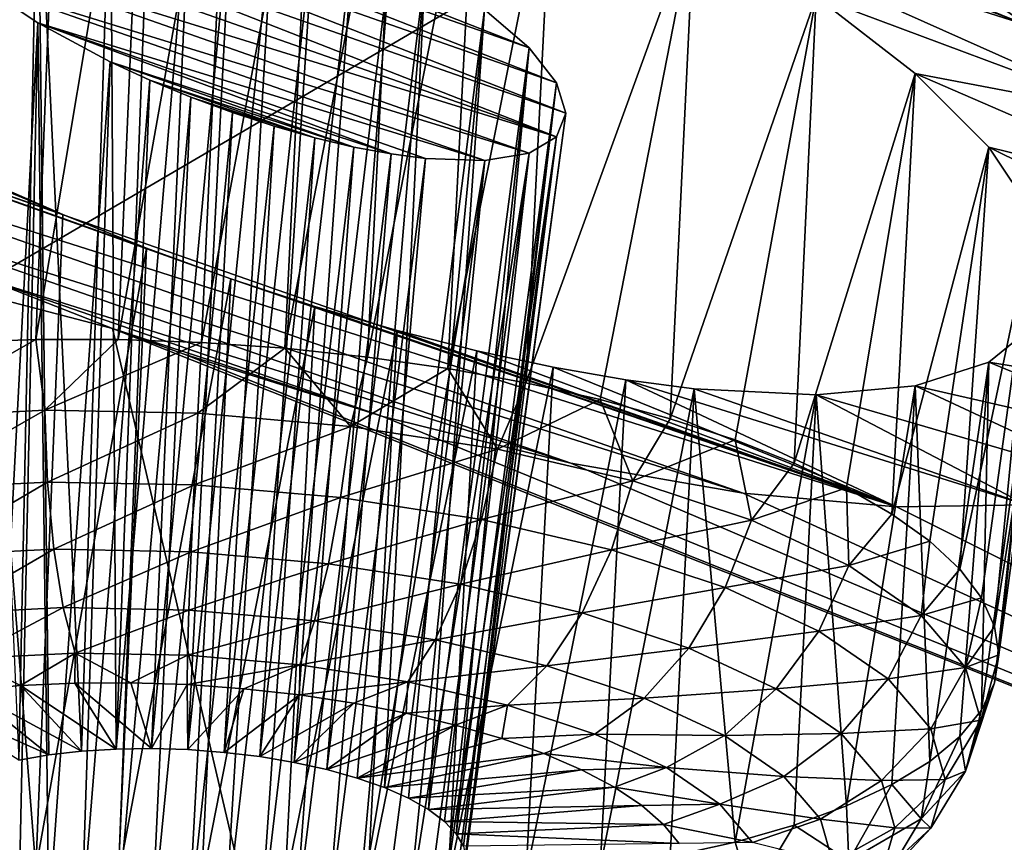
# Model space of a CAD drawing. Header units: metres. Extents: x -90 to 304, y -90 to 74.
# Tile 142 of 256: x 189.2 to 190.97, y 1.49 to 2.96. Entities that reach past the tile are written whole.
import ezdxf

# ---------------------------------------------------------------- set-up
doc = ezdxf.new("R2010")
doc.units = ezdxf.units.M
doc.layers.add('solid_21662050_350', color=7, linetype='CONTINUOUS')

msp = doc.modelspace()

# ---------------------------------------------------------------- linework, layer by layer
at = {"layer": 'solid_21662050_350'}
for points in [[(192.393158, 6.837781, 206.075272), (185.613358, 3.213255, 207.553268), (187.917358, 1.7806, 211.532623)], [(194.443542, 5.598056, 209.518738), (192.393158, 6.837781, 206.075272), (187.917358, 1.7806, 211.532623)], [(194.443542, 5.598056, 209.518738), (187.917358, 1.7806, 211.532623), (190.549591, 0.414366, 215.327484)], [(196.774719, 4.416636, 212.800262), (194.443542, 5.598056, 209.518738), (190.549591, 0.414366, 215.327484)], [(196.774719, 4.416636, 212.800262), (190.549591, 0.414366, 215.327484), (193.493454, -0.876835, 218.913925)], [(189.126999, 3.662069, 177.5961), (189.27388, 3.622623, 177.542679), (189.080521, 2.383438, 177.22995)], [(189.27388, 3.622623, 177.542679), (189.225327, 2.388984, 177.190643), (189.080521, 2.383438, 177.22995)], [(189.27388, 3.622623, 177.542679), (189.423965, 3.57703, 177.503342), (189.225327, 2.388984, 177.190643)], [(189.423965, 3.57703, 177.503342), (189.373383, 2.389152, 177.165741), (189.225327, 2.388984, 177.190643)], [(189.423965, 3.57703, 177.503342), (189.575516, 3.525792, 177.478607), (189.373383, 2.389152, 177.165741)], [(189.575516, 3.525792, 177.478607), (189.523087, 2.383939, 177.155518), (189.373383, 2.389152, 177.165741)], [(189.575516, 3.525792, 177.478607), (189.726288, 3.469701, 177.468781), (189.523087, 2.383939, 177.155518)], [(189.726288, 3.469701, 177.468781), (189.672791, 2.373402, 177.160065), (189.523087, 2.383939, 177.155518)], [(189.726288, 3.469701, 177.468781), (189.874069, 3.409674, 177.473709), (189.672791, 2.373402, 177.160065)], [(190.187683, 3.441556, 177.061249), (193.243652, 3.452207, 174.137253), (193.023148, 2.189344, 177.645004)], [(190.497208, 3.281478, 177.170181), (190.187683, 3.441556, 177.061249), (193.023148, 2.189344, 177.645004)], [(189.874069, 3.409674, 177.473709), (189.820847, 2.357658, 177.179367), (189.672791, 2.373402, 177.160065)], [(189.874069, 3.409674, 177.473709), (190.017319, 3.346452, 177.49295), (189.820847, 2.357658, 177.179367)], [(189.874069, 3.409674, 177.473709), (190.772049, 3.117332, 177.32991), (191.00563, 2.95373, 177.533966)], [(189.874069, 3.409674, 177.473709), (191.00563, 2.95373, 177.533966), (190.017319, 3.346452, 177.49295)], [(190.017319, 3.346452, 177.49295), (189.965652, 2.336878, 177.213181), (189.820847, 2.357658, 177.179367)], [(190.017319, 3.346452, 177.49295), (190.1548, 3.280724, 177.52594), (189.965652, 2.336878, 177.213181)], [(190.017319, 3.346452, 177.49295), (191.00563, 2.95373, 177.533966), (190.1548, 3.280724, 177.52594)], [(185.884888, 3.319183, 182.56398), (189.362976, 2.408701, 180.835785), (189.675629, 1.072443, 184.546555)], [(189.129883, 2.499861, 180.841599), (189.362976, 2.408701, 180.835785), (185.884888, 3.319183, 182.56398)], [(186.320343, 1.86823, 186.594147), (185.884888, 3.319183, 182.56398), (189.675629, 1.072443, 184.546555)], [(190.111328, 2.91311, 178.573746), (189.039917, 3.288574, 178.708908), (189.120407, 3.301287, 178.584106)], [(189.228622, 3.296875, 178.476318), (189.120407, 3.301287, 178.584106), (189.194534, 1.633614, 177.988297)], [(190.111328, 2.91311, 178.573746), (189.120407, 3.301287, 178.584106), (190.03154, 2.981711, 178.469986)], [(189.228622, 3.296875, 178.476318), (189.194534, 1.633614, 177.988297), (189.248825, 1.643066, 177.953094)], [(189.228622, 3.296875, 178.476318), (189.248825, 1.643066, 177.953094), (189.307404, 1.649786, 177.924759)], [(189.359055, 3.274972, 178.392853), (189.228622, 3.296875, 178.476318), (189.307404, 1.649786, 177.924759)], [(190.160706, 2.850005, 178.695404), (188.990509, 3.26, 178.843277), (189.039917, 3.288574, 178.708908)], [(190.160706, 2.850005, 178.695404), (189.039917, 3.288574, 178.708908), (190.111328, 2.91311, 178.573746)], [(189.359055, 3.274972, 178.392853), (189.307404, 1.649786, 177.924759), (189.369232, 1.653653, 177.903809)], [(189.430252, 3.257684, 178.362274), (189.359055, 3.274972, 178.392853), (189.369232, 1.653653, 177.903809)], [(190.1548, 3.280724, 177.52594), (190.105606, 2.31129, 177.261154), (189.965652, 2.336878, 177.213181)], [(190.1548, 3.280724, 177.52594), (190.408203, 3.144236, 177.630478), (190.105606, 2.31129, 177.261154)], [(190.1548, 3.280724, 177.52594), (191.00563, 2.95373, 177.533966), (190.408203, 3.144236, 177.630478)], [(190.772049, 3.117332, 177.32991), (190.497208, 3.281478, 177.170181), (193.023148, 2.189344, 177.645004)], [(188.990509, 3.26, 178.843277), (190.177399, 2.79565, 178.828262), (188.973877, 3.21741, 178.980103)], [(190.160706, 2.850005, 178.695404), (190.177399, 2.79565, 178.828262), (188.990509, 3.26, 178.843277)], [(189.503906, 3.236477, 178.339996), (189.430252, 3.257684, 178.362274), (189.369232, 1.653653, 177.903809)], [(189.503906, 3.236477, 178.339996), (189.369232, 1.653653, 177.903809), (189.433273, 1.654606, 177.890594)], [(189.57872, 3.211719, 178.326462), (189.503906, 3.236477, 178.339996), (189.433273, 1.654606, 177.890594)], [(190.160736, 2.752884, 178.965134), (188.973877, 3.21741, 178.980103), (190.177399, 2.79565, 178.828262)], [(188.990479, 3.163053, 179.112579), (188.973877, 3.21741, 178.980103), (190.160736, 2.752884, 178.965134)], [(189.57872, 3.211719, 178.326462), (189.433273, 1.654606, 177.890594), (189.498444, 1.652628, 177.88533)], [(189.653305, 3.183874, 178.321884), (189.57872, 3.211719, 178.326462), (189.498444, 1.652628, 177.88533)], [(189.273865, 2.613386, 180.345963), (188.164322, 3.001925, 180.534729), (187.919342, 3.177466, 180.326981)], [(189.273865, 2.613386, 180.345963), (187.919342, 3.177466, 180.326981), (189.126984, 2.677835, 180.329941)], [(189.653305, 3.183874, 178.321884), (189.498444, 1.652628, 177.88533), (189.563599, 1.647751, 177.888123)], [(189.726303, 3.15347, 178.326248), (189.653305, 3.183874, 178.321884), (189.563599, 1.647751, 177.888123)], [(188.990479, 3.163053, 179.112579), (190.160736, 2.752884, 178.965134), (189.039856, 3.099433, 179.234329)], [(189.726303, 3.15347, 178.326248), (189.563599, 1.647751, 177.888123), (189.627655, 1.640059, 177.898911)], [(189.7966, 3.121048, 178.339355), (189.726303, 3.15347, 178.326248), (189.627655, 1.640059, 177.898911)], [(190.408203, 3.144236, 177.630478), (190.239166, 2.281174, 177.322769), (190.105606, 2.31129, 177.261154)], [(190.408203, 3.144236, 177.630478), (190.364883, 2.246862, 177.397324), (190.239166, 2.281174, 177.322769)], [(190.408203, 3.144236, 177.630478), (190.62706, 3.004828, 177.781784), (190.364883, 2.246862, 177.397324)], [(190.408203, 3.144236, 177.630478), (191.00563, 2.95373, 177.533966), (191.195435, 2.792289, 177.779861)], [(190.408203, 3.144236, 177.630478), (191.195435, 2.792289, 177.779861), (190.62706, 3.004828, 177.781784)], [(189.7966, 3.121048, 178.339355), (189.627655, 1.640059, 177.898911), (189.689468, 1.629687, 177.917526)], [(189.863083, 3.087161, 178.360779), (189.7966, 3.121048, 178.339355), (189.689468, 1.629687, 177.917526)], [(191.00563, 2.95373, 177.533966), (190.772049, 3.117332, 177.32991), (193.023148, 2.189344, 177.645004)], [(189.039856, 3.099433, 179.234329), (190.160736, 2.752884, 178.965134), (190.111465, 2.723962, 179.098969)], [(189.039856, 3.099433, 179.234329), (190.111465, 2.723962, 179.098969), (189.1203, 3.029693, 179.338593)], [(189.863083, 3.087161, 178.360779), (189.689468, 1.629687, 177.917526), (189.748062, 1.616805, 177.943634)], [(189.924927, 3.052297, 178.390091), (189.863083, 3.087161, 178.360779), (189.748062, 1.616805, 177.943634)], [(189.924927, 3.052297, 178.390091), (189.748062, 1.616805, 177.943634), (189.802353, 1.601641, 177.976791)], [(189.924927, 3.052297, 178.390091), (189.802353, 1.601641, 177.976791), (189.85144, 1.584451, 178.016434)], [(190.03154, 2.981711, 178.469986), (189.924927, 3.052297, 178.390091), (189.85144, 1.584451, 178.016434)], [(189.1203, 3.029693, 179.338593), (189.2285, 2.957587, 179.418869), (189.145432, 1.382066, 178.695114)], [(189.1203, 3.029693, 179.338593), (190.111465, 2.723962, 179.098969), (190.031784, 2.710648, 179.222626)], [(189.1203, 3.029693, 179.338593), (190.031784, 2.710648, 179.222626), (189.2285, 2.957587, 179.418869)], [(188.164322, 3.001925, 180.534729), (190.771347, 2.088394, 180.18866), (188.454468, 2.825792, 180.69458)], [(189.5755, 2.49794, 180.333603), (190.771347, 2.088394, 180.18866), (188.164322, 3.001925, 180.534729)], [(189.42395, 2.553185, 180.347198), (188.164322, 3.001925, 180.534729), (189.273865, 2.613386, 180.345963)], [(189.5755, 2.49794, 180.333603), (188.164322, 3.001925, 180.534729), (189.42395, 2.553185, 180.347198)], [(190.62706, 3.004828, 177.781784), (190.481384, 2.208727, 177.484009), (190.364883, 2.246862, 177.397324)], [(190.62706, 3.004828, 177.781784), (190.587387, 2.167189, 177.581894), (190.481384, 2.208727, 177.484009)], [(190.62706, 3.004828, 177.781784), (190.805298, 2.866771, 177.973923), (190.587387, 2.167189, 177.581894)], [(190.62706, 3.004828, 177.781784), (191.195435, 2.792289, 177.779861), (190.805298, 2.866771, 177.973923)], [(190.03154, 2.981711, 178.469986), (189.85144, 1.584451, 178.016434), (189.894501, 1.565531, 178.06189)], [(190.03154, 2.981711, 178.469986), (189.894501, 1.565531, 178.06189), (189.930771, 1.545203, 178.112366)], [(190.111328, 2.91311, 178.573746), (190.03154, 2.981711, 178.469986), (189.930771, 1.545203, 178.112366)], [(189.2285, 2.957587, 179.418869), (189.194534, 1.364876, 178.734756), (189.145432, 1.382066, 178.695114)], [(189.2285, 2.957587, 179.418869), (189.248825, 1.349712, 178.767914), (189.194534, 1.364876, 178.734756)], [(189.2285, 2.957587, 179.418869), (189.358902, 2.887511, 179.469238), (189.248825, 1.349712, 178.767914)], [(189.2285, 2.957587, 179.418869), (190.031784, 2.710648, 179.222626), (189.925186, 2.714076, 179.329254)], [(189.2285, 2.957587, 179.418869), (189.925186, 2.714076, 179.329254), (189.863312, 2.722246, 179.37413)], [(189.2285, 2.957587, 179.418869), (189.863312, 2.722246, 179.37413), (189.358902, 2.887511, 179.469238)], [(190.111328, 2.91311, 178.573746), (189.930771, 1.545203, 178.112366), (189.959656, 1.523808, 178.167023)], [(190.111328, 2.91311, 178.573746), (189.959656, 1.523808, 178.167023), (189.980652, 1.50173, 178.224884)], [(190.160706, 2.850005, 178.695404), (190.111328, 2.91311, 178.573746), (189.980652, 1.50173, 178.224884)], [(189.358902, 2.887511, 179.469238), (189.307404, 1.33683, 178.794022), (189.248825, 1.349712, 178.767914)], [(189.358902, 2.887511, 179.469238), (189.430084, 2.854697, 179.481812), (189.307404, 1.33683, 178.794022)], [(189.358902, 2.887511, 179.469238), (189.863312, 2.722246, 179.37413), (189.796753, 2.734693, 179.412308)], [(189.358902, 2.887511, 179.469238), (189.796753, 2.734693, 179.412308), (189.430084, 2.854697, 179.481812)], [(190.805298, 2.866771, 177.973923), (190.681732, 2.122702, 177.689896), (190.587387, 2.167189, 177.581894)], [(190.805298, 2.866771, 177.973923), (190.763367, 2.075754, 177.806824), (190.681732, 2.122702, 177.689896)], [(190.805298, 2.866771, 177.973923), (190.937546, 2.734321, 178.200333), (190.763367, 2.075754, 177.806824)], [(190.805298, 2.866771, 177.973923), (191.195435, 2.792289, 177.779861), (191.337112, 2.636145, 178.062958)], [(190.805298, 2.866771, 177.973923), (191.337112, 2.636145, 178.062958), (190.937546, 2.734321, 178.200333)], [(189.430084, 2.854697, 179.481812), (189.369232, 1.326458, 178.812622), (189.307404, 1.33683, 178.794022)], [(189.430084, 2.854697, 179.481812), (189.503723, 2.824152, 179.485474), (189.369232, 1.326458, 178.812622)], [(189.430084, 2.854697, 179.481812), (189.796753, 2.734693, 179.412308), (189.726364, 2.751346, 179.44313)], [(189.430084, 2.854697, 179.481812), (189.726364, 2.751346, 179.44313), (189.503723, 2.824152, 179.485474)], [(190.160706, 2.850005, 178.695404), (189.980652, 1.50173, 178.224884), (189.993393, 1.479329, 178.284988)], [(190.160706, 2.850005, 178.695404), (189.993393, 1.479329, 178.284988), (189.997665, 1.456998, 178.346313)], [(190.160706, 2.850005, 178.695404), (189.997665, 1.456998, 178.346313), (190.177399, 2.79565, 178.828262)], [(188.454468, 2.825792, 180.69458), (190.771347, 2.088394, 180.18866), (190.496292, 2.113199, 180.416199)], [(188.454468, 2.825792, 180.69458), (190.496292, 2.113199, 180.416199), (188.780106, 2.656223, 180.798538)], [(189.503723, 2.824152, 179.485474), (189.433273, 1.318766, 178.823425), (189.369232, 1.326458, 178.812622)], [(189.503723, 2.824152, 179.485474), (189.578568, 2.796427, 179.480148), (189.433273, 1.318766, 178.823425)], [(189.503723, 2.824152, 179.485474), (189.726364, 2.751346, 179.44313), (189.653229, 2.772022, 179.465912)], [(189.503723, 2.824152, 179.485474), (189.653229, 2.772022, 179.465912), (189.578568, 2.796427, 179.480148)], [(189.578568, 2.796427, 179.480148), (189.498444, 1.31389, 178.826218), (189.433273, 1.318766, 178.823425)], [(189.578568, 2.796427, 179.480148), (189.653229, 2.772022, 179.465912), (189.498444, 1.31389, 178.826218)], [(190.177399, 2.79565, 178.828262), (189.997665, 1.456998, 178.346313), (189.993393, 1.435116, 178.407806)], [(190.160736, 2.752884, 178.965134), (190.177399, 2.79565, 178.828262), (189.993393, 1.435116, 178.407806)], [(189.653229, 2.772022, 179.465912), (189.563599, 1.311911, 178.820953), (189.498444, 1.31389, 178.826218)], [(189.653229, 2.772022, 179.465912), (189.726364, 2.751346, 179.44313), (189.563599, 1.311911, 178.820953)], [(189.726364, 2.751346, 179.44313), (189.627655, 1.312864, 178.807739), (189.563599, 1.311911, 178.820953)], [(189.726364, 2.751346, 179.44313), (189.796753, 2.734693, 179.412308), (189.627655, 1.312864, 178.807739)], [(190.160736, 2.752884, 178.965134), (189.980652, 1.414055, 178.468399), (189.959656, 1.394185, 178.527054)], [(190.111465, 2.723962, 179.098969), (190.160736, 2.752884, 178.965134), (189.959656, 1.394185, 178.527054)], [(190.160736, 2.752884, 178.965134), (189.993393, 1.435116, 178.407806), (189.980652, 1.414055, 178.468399)], [(189.796753, 2.734693, 179.412308), (189.689468, 1.316732, 178.786789), (189.627655, 1.312864, 178.807739)], [(189.796753, 2.734693, 179.412308), (189.863312, 2.722246, 179.37413), (189.689468, 1.316732, 178.786789)], [(190.937546, 2.734321, 178.200333), (190.831436, 2.026859, 177.931396), (190.763367, 2.075754, 177.806824)], [(190.937546, 2.734321, 178.200333), (190.885147, 1.976552, 178.062271), (190.831436, 2.026859, 177.931396)], [(190.937546, 2.734321, 178.200333), (191.019135, 2.611918, 178.453247), (190.885147, 1.976552, 178.062271)], [(190.937546, 2.734321, 178.200333), (191.337112, 2.636145, 178.062958), (191.422073, 2.494272, 178.366943)], [(190.937546, 2.734321, 178.200333), (191.422073, 2.494272, 178.366943), (191.019135, 2.611918, 178.453247)], [(189.863312, 2.722246, 179.37413), (189.748062, 1.323451, 178.758453), (189.689468, 1.316732, 178.786789)], [(189.863312, 2.722246, 179.37413), (189.925186, 2.714076, 179.329254), (189.748062, 1.323451, 178.758453)], [(189.925186, 2.714076, 179.329254), (189.802353, 1.332903, 178.723236), (189.748062, 1.323451, 178.758453)], [(189.925186, 2.714076, 179.329254), (190.031784, 2.710648, 179.222626), (189.802353, 1.332903, 178.723236)], [(190.031784, 2.710648, 179.222626), (189.85144, 1.344928, 178.681732), (189.802353, 1.332903, 178.723236)], [(190.031784, 2.710648, 179.222626), (189.894501, 1.359319, 178.634659), (189.85144, 1.344928, 178.681732)], [(190.111465, 2.723962, 179.098969), (189.930771, 1.37583, 178.582809), (189.894501, 1.359319, 178.634659)], [(190.031784, 2.710648, 179.222626), (190.111465, 2.723962, 179.098969), (189.894501, 1.359319, 178.634659)], [(190.111465, 2.723962, 179.098969), (189.959656, 1.394185, 178.527054), (189.930771, 1.37583, 178.582809)], [(189.126984, 2.677835, 180.329941), (189.080521, 1.459232, 179.797028), (189.225327, 1.438452, 179.830856)], [(189.273865, 2.613386, 180.345963), (189.126984, 2.677835, 180.329941), (189.225327, 1.438452, 179.830856)], [(184.379456, 2.665969, 205.402435), (194.874908, -2.753285, 220.454987), (188.881348, 0.349744, 211.835999)], [(184.379456, 2.665969, 205.402435), (193.258743, -2.126508, 218.71405), (194.874908, -2.753285, 220.454987)], [(184.379456, 2.665969, 205.402435), (186.468948, 1.243059, 209.354721), (193.258743, -2.126508, 218.71405)], [(188.780106, 2.656223, 180.798538), (190.496292, 2.113199, 180.416199), (190.186401, 2.167266, 180.602112)], [(188.780106, 2.656223, 180.798538), (190.186401, 2.167266, 180.602112), (189.129883, 2.499861, 180.841599)], [(189.42395, 2.553185, 180.347198), (189.273865, 2.613386, 180.345963), (189.225327, 1.438452, 179.830856)], [(191.019135, 2.611918, 178.453247), (190.92395, 1.925386, 178.197983), (190.885147, 1.976552, 178.062271)], [(191.019135, 2.611918, 178.453247), (190.947403, 1.87392, 178.337067), (190.92395, 1.925386, 178.197983)], [(191.019135, 2.611918, 178.453247), (191.046738, 2.504099, 178.723297), (190.947403, 1.87392, 178.337067)], [(189.42395, 2.553185, 180.347198), (189.225327, 1.438452, 179.830856), (189.373383, 1.422708, 179.850143)], [(189.5755, 2.49794, 180.333603), (189.42395, 2.553185, 180.347198), (189.373383, 1.422708, 179.850143)], [(189.129883, 2.499861, 180.841599), (190.186401, 2.167266, 180.602112), (189.84845, 2.250662, 180.739624)], [(189.129883, 2.499861, 180.841599), (189.84845, 2.250662, 180.739624), (189.362976, 2.408701, 180.835785)], [(189.5755, 2.49794, 180.333603), (189.373383, 1.422708, 179.850143), (189.523087, 1.412171, 179.854706)], [(189.726288, 2.448447, 180.30542), (189.5755, 2.49794, 180.333603), (189.523087, 1.412171, 179.854706)], [(189.726288, 2.448447, 180.30542), (190.771347, 2.088394, 180.18866), (189.5755, 2.49794, 180.333603)], [(191.046738, 2.504099, 178.723297), (190.955246, 1.822719, 178.477982), (190.947403, 1.87392, 178.337067)], [(191.019135, 2.415038, 179.000092), (190.955246, 1.822719, 178.477982), (191.046738, 2.504099, 178.723297)], [(189.726288, 2.448447, 180.30542), (189.523087, 1.412171, 179.854706), (189.672791, 1.406958, 179.844467)], [(189.874084, 2.405335, 180.263351), (189.726288, 2.448447, 180.30542), (189.672791, 1.406958, 179.844467)], [(189.874084, 2.405335, 180.263351), (190.771347, 2.088394, 180.18866), (189.726288, 2.448447, 180.30542)], [(189.362976, 2.408701, 180.835785), (189.491562, 2.362659, 180.821365), (193.099426, 0.924537, 181.158127)], [(189.675629, 1.072443, 184.546555), (189.362976, 2.408701, 180.835785), (193.099426, 0.924537, 181.158127)], [(189.362976, 2.408701, 180.835785), (189.84845, 2.250662, 180.739624), (189.491562, 2.362659, 180.821365)], [(191.019135, 2.415038, 179.000092), (190.92395, 1.723344, 178.759171), (190.947403, 1.772343, 178.619202)], [(191.019135, 2.415038, 179.000092), (190.937561, 2.348145, 179.272964), (190.92395, 1.723344, 178.759171)], [(191.019135, 2.415038, 179.000092), (191.42157, 2.269054, 178.993042), (190.937561, 2.348145, 179.272964)], [(191.019135, 2.415038, 179.000092), (190.947403, 1.772343, 178.619202), (190.955246, 1.822719, 178.477982)], [(188.977707, 2.248636, 177.247864), (189.080521, 2.383438, 177.22995), (189.225327, 2.388984, 177.190643)], [(189.241592, 2.261914, 177.167435), (188.977707, 2.248636, 177.247864), (189.225327, 2.388984, 177.190643)], [(189.241592, 2.261914, 177.167435), (189.225327, 2.388984, 177.190643), (189.373383, 2.389152, 177.165741)], [(189.241592, 2.261914, 177.167435), (189.373383, 2.389152, 177.165741), (189.523087, 2.383939, 177.155518)], [(189.874084, 2.405335, 180.263351), (189.672791, 1.406958, 179.844467), (189.820847, 1.407125, 179.819565)], [(190.017334, 2.368887, 180.208221), (189.874084, 2.405335, 180.263351), (189.820847, 1.407125, 179.819565)], [(190.017334, 2.368887, 180.208221), (190.771347, 2.088394, 180.18866), (189.874084, 2.405335, 180.263351)], [(189.516037, 2.256647, 177.136765), (189.241592, 2.261914, 177.167435), (189.523087, 2.383939, 177.155518)], [(189.516037, 2.256647, 177.136765), (189.523087, 2.383939, 177.155518), (189.672791, 2.373402, 177.160065)], [(189.790466, 2.233041, 177.157043), (189.516037, 2.256647, 177.136765), (189.672791, 2.373402, 177.160065)], [(189.790466, 2.233041, 177.157043), (189.672791, 2.373402, 177.160065), (189.820847, 2.357658, 177.179367)], [(189.491562, 2.362659, 180.821365), (189.84845, 2.250662, 180.739624), (193.099426, 0.924537, 181.158127)], [(189.790466, 2.233041, 177.157043), (189.820847, 2.357658, 177.179367), (189.965652, 2.336878, 177.213181)], [(190.017334, 2.368887, 180.208221), (189.820847, 1.407125, 179.819565), (189.965652, 1.412672, 179.780273)], [(190.154816, 2.339265, 180.140915), (190.017334, 2.368887, 180.208221), (189.965652, 1.412672, 179.780273)], [(190.154816, 2.339265, 180.140915), (190.771347, 2.088394, 180.18866), (190.017334, 2.368887, 180.208221)], [(190.054367, 2.192001, 177.227478), (189.790466, 2.233041, 177.157043), (189.965652, 2.336878, 177.213181)], [(190.154816, 2.339265, 180.140915), (189.965652, 1.412672, 179.780273), (190.105606, 1.423536, 179.72699)], [(190.054367, 2.192001, 177.227478), (189.965652, 2.336878, 177.213181), (190.105606, 2.31129, 177.261154)], [(190.285431, 2.316546, 180.062317), (190.154816, 2.339265, 180.140915), (190.105606, 1.423536, 179.72699)], [(190.285431, 2.316546, 180.062317), (190.771347, 2.088394, 180.18866), (190.154816, 2.339265, 180.140915)], [(190.937561, 2.348145, 179.272964), (191.336044, 2.184479, 179.318619), (190.805313, 2.305879, 179.531845)], [(190.937561, 2.348145, 179.272964), (190.805313, 2.305879, 179.531845), (190.831436, 1.631605, 179.029266)], [(190.937561, 2.348145, 179.272964), (190.831436, 1.631605, 179.029266), (190.885147, 1.676259, 178.896362)], [(190.937561, 2.348145, 179.272964), (190.885147, 1.676259, 178.896362), (190.92395, 1.723344, 178.759171)], [(190.937561, 2.348145, 179.272964), (191.42157, 2.269054, 178.993042), (191.336044, 2.184479, 179.318619)], [(190.054367, 2.192001, 177.227478), (190.105606, 2.31129, 177.261154), (190.239166, 2.281174, 177.322769)], [(190.285431, 2.316546, 180.062317), (190.105606, 1.423536, 179.72699), (190.239166, 1.439599, 179.660324)], [(190.408234, 2.300741, 179.973343), (190.285431, 2.316546, 180.062317), (190.239166, 1.439599, 179.660324)], [(190.408234, 2.300741, 179.973343), (190.239166, 1.439599, 179.660324), (190.364883, 1.460685, 179.581009)], [(190.285431, 2.316546, 180.062317), (191.004501, 2.092256, 179.92804), (190.771347, 2.088394, 180.18866)], [(190.408234, 2.300741, 179.973343), (191.004501, 2.092256, 179.92804), (190.285431, 2.316546, 180.062317)], [(190.408234, 2.300741, 179.973343), (190.364883, 1.460685, 179.581009), (190.481384, 1.486563, 179.489899)], [(190.62709, 2.289777, 179.767883), (191.004501, 2.092256, 179.92804), (190.408234, 2.300741, 179.973343)], [(190.62709, 2.289777, 179.767883), (190.408234, 2.300741, 179.973343), (190.481384, 1.486563, 179.489899)], [(190.805313, 2.305879, 179.531845), (191.194077, 2.12442, 179.636383), (190.62709, 2.289777, 179.767883)], [(190.805313, 2.305879, 179.531845), (190.62709, 2.289777, 179.767883), (190.681732, 1.551511, 179.276443)], [(190.805313, 2.305879, 179.531845), (190.681732, 1.551511, 179.276443), (190.763367, 1.58987, 179.156418)], [(190.805313, 2.305879, 179.531845), (190.763367, 1.58987, 179.156418), (190.831436, 1.631605, 179.029266)], [(190.805313, 2.305879, 179.531845), (191.336044, 2.184479, 179.318619), (191.194077, 2.12442, 179.636383)], [(190.62709, 2.289777, 179.767883), (190.481384, 1.486563, 179.489899), (190.587387, 1.516949, 179.388)], [(190.62709, 2.289777, 179.767883), (190.587387, 1.516949, 179.388), (190.681732, 1.551511, 179.276443)], [(190.62709, 2.289777, 179.767883), (191.194077, 2.12442, 179.636383), (191.004501, 2.092256, 179.92804)], [(190.297562, 2.135104, 177.345367), (190.054367, 2.192001, 177.227478), (190.239166, 2.281174, 177.322769)], [(190.297562, 2.135104, 177.345367), (190.239166, 2.281174, 177.322769), (190.364883, 2.246862, 177.397324)], [(188.993103, 2.12045, 177.25795), (188.977707, 2.248636, 177.247864), (189.241592, 2.261914, 177.167435)], [(188.993103, 2.12045, 177.25795), (189.241592, 2.261914, 177.167435), (189.246277, 2.133188, 177.180786)], [(189.246277, 2.133188, 177.180786), (189.241592, 2.261914, 177.167435), (189.516037, 2.256647, 177.136765)], [(189.246277, 2.133188, 177.180786), (189.516037, 2.256647, 177.136765), (189.509552, 2.128136, 177.151367)], [(189.509552, 2.128136, 177.151367), (189.516037, 2.256647, 177.136765), (189.790466, 2.233041, 177.157043)], [(189.84845, 2.250662, 180.739624), (190.186401, 2.167266, 180.602112), (193.099426, 0.924537, 181.158127)], [(190.297562, 2.135104, 177.345367), (190.364883, 2.246862, 177.397324), (190.481384, 2.208727, 177.484009)], [(189.509552, 2.128136, 177.151367), (189.790466, 2.233041, 177.157043), (189.772827, 2.105489, 177.170822)], [(189.772827, 2.105489, 177.170822), (189.790466, 2.233041, 177.157043), (190.054367, 2.192001, 177.227478)], [(185.442261, 2.201606, 207.135071), (188.881332, 0.490886, 211.88678), (193.331879, -1.909412, 218.553864)], [(185.442261, 2.201606, 207.135071), (193.331879, -1.909412, 218.553864), (187.747177, 0.761788, 211.134323)], [(190.510742, 2.064538, 177.506195), (190.297562, 2.135104, 177.345367), (190.481384, 2.208727, 177.484009)], [(190.510742, 2.064538, 177.506195), (190.481384, 2.208727, 177.484009), (190.587387, 2.167189, 177.581894)], [(189.772827, 2.105489, 177.170822), (190.054367, 2.192001, 177.227478), (190.026001, 2.066117, 177.238388)], [(190.026001, 2.066117, 177.238388), (190.054367, 2.192001, 177.227478), (190.297562, 2.135104, 177.345367)], [(190.186401, 2.167266, 180.602112), (190.496292, 2.113199, 180.416199), (193.099426, 0.924537, 181.158127)], [(190.510742, 2.064538, 177.506195), (190.587387, 2.167189, 177.581894), (190.681732, 2.122702, 177.689896)], [(188.993103, 2.12045, 177.25795), (189.246277, 2.133188, 177.180786), (189.020203, 2.000447, 177.298386)], [(189.246277, 2.133188, 177.180786), (189.257416, 2.012382, 177.226089), (189.020203, 2.000447, 177.298386)], [(189.246277, 2.133188, 177.180786), (189.509552, 2.128136, 177.151367), (189.257416, 2.012382, 177.226089)], [(189.509552, 2.128136, 177.151367), (189.504105, 2.007648, 177.198532), (189.257416, 2.012382, 177.226089)], [(189.509552, 2.128136, 177.151367), (189.772827, 2.105489, 177.170822), (189.504105, 2.007648, 177.198532)], [(190.026001, 2.066117, 177.238388), (190.297562, 2.135104, 177.345367), (190.259308, 2.011533, 177.351501)], [(190.259308, 2.011533, 177.351501), (190.297562, 2.135104, 177.345367), (190.510742, 2.064538, 177.506195)], [(189.772827, 2.105489, 177.170822), (189.750793, 1.986428, 177.216751), (189.504105, 2.007648, 177.198532)], [(189.772827, 2.105489, 177.170822), (190.026001, 2.066117, 177.238388), (189.750793, 1.986428, 177.216751)], [(190.496292, 2.113199, 180.416199), (190.771347, 2.088394, 180.18866), (193.099426, 0.924537, 181.158127)], [(190.685684, 1.983014, 177.703766), (190.510742, 2.064538, 177.506195), (190.681732, 2.122702, 177.689896)], [(190.685684, 1.983014, 177.703766), (190.681732, 2.122702, 177.689896), (190.763367, 2.075754, 177.806824)], [(190.771347, 2.088394, 180.18866), (191.004501, 2.092256, 179.92804), (193.099426, 0.924537, 181.158127)], [(190.685684, 1.983014, 177.703766), (190.763367, 2.075754, 177.806824), (190.831436, 2.026859, 177.931396)], [(190.026001, 2.066117, 177.238388), (189.988007, 1.949538, 177.28006), (189.750793, 1.986428, 177.216751)], [(190.026001, 2.066117, 177.238388), (190.259308, 2.011533, 177.351501), (189.988007, 1.949538, 177.28006)], [(190.259308, 2.011533, 177.351501), (190.510742, 2.064538, 177.506195), (190.463821, 1.943836, 177.505783)], [(190.463821, 1.943836, 177.505783), (190.510742, 2.064538, 177.506195), (190.685684, 1.983014, 177.703766)], [(190.815674, 1.893665, 177.930481), (190.685684, 1.983014, 177.703766), (190.831436, 2.026859, 177.931396)], [(190.815674, 1.893665, 177.930481), (190.831436, 2.026859, 177.931396), (190.885147, 1.976552, 178.062271)], [(189.020203, 2.000447, 177.298386), (189.257416, 2.012382, 177.226089), (189.05719, 1.896676, 177.36647)], [(189.257416, 2.012382, 177.226089), (189.274292, 1.907599, 177.300293), (189.05719, 1.896676, 177.36647)], [(189.257416, 2.012382, 177.226089), (189.504105, 2.007648, 177.198532), (189.274292, 1.907599, 177.300293)], [(189.504105, 2.007648, 177.198532), (189.500061, 1.903267, 177.27507), (189.274292, 1.907599, 177.300293)], [(189.504105, 2.007648, 177.198532), (189.750793, 1.986428, 177.216751), (189.500061, 1.903267, 177.27507)], [(190.259308, 2.011533, 177.351501), (190.206619, 1.898394, 177.386032), (189.988007, 1.949538, 177.28006)], [(190.259308, 2.011533, 177.351501), (190.463821, 1.943836, 177.505783), (190.206619, 1.898394, 177.386032)], [(189.750793, 1.986428, 177.216751), (189.725845, 1.883846, 177.291748), (189.500061, 1.903267, 177.27507)], [(189.750793, 1.986428, 177.216751), (189.988007, 1.949538, 177.28006), (189.725845, 1.883846, 177.291748)], [(190.463821, 1.943836, 177.505783), (190.685684, 1.983014, 177.703766), (190.631653, 1.865626, 177.695313)], [(190.631653, 1.865626, 177.695313), (190.685684, 1.983014, 177.703766), (190.815674, 1.893665, 177.930481)], [(190.815674, 1.893665, 177.930481), (190.885147, 1.976552, 178.062271), (190.92395, 1.925386, 178.197983)], [(189.988007, 1.949538, 177.28006), (189.942932, 1.850083, 177.349701), (189.725845, 1.883846, 177.291748)], [(189.988007, 1.949538, 177.28006), (190.206619, 1.898394, 177.386032), (189.942932, 1.850083, 177.349701)], [(190.463821, 1.943836, 177.505783), (190.398239, 1.834963, 177.530594), (190.206619, 1.898394, 177.386032)], [(190.463821, 1.943836, 177.505783), (190.631653, 1.865626, 177.695313), (190.398239, 1.834963, 177.530594)], [(190.895721, 1.799925, 178.177643), (190.815674, 1.893665, 177.930481), (190.92395, 1.925386, 178.197983)], [(190.895721, 1.799925, 178.177643), (190.92395, 1.925386, 178.197983), (190.947403, 1.87392, 178.337067)], [(189.05719, 1.896676, 177.36647), (189.274292, 1.907599, 177.300293), (189.101578, 1.816099, 177.457611)], [(189.274292, 1.907599, 177.300293), (189.295761, 1.825869, 177.398422), (189.101578, 1.816099, 177.457611)], [(189.274292, 1.907599, 177.300293), (189.500061, 1.903267, 177.27507), (189.295761, 1.825869, 177.398422)], [(189.500061, 1.903267, 177.27507), (189.497696, 1.821994, 177.37587), (189.295761, 1.825869, 177.398422)], [(189.500061, 1.903267, 177.27507), (189.725845, 1.883846, 177.291748), (189.497696, 1.821994, 177.37587)], [(190.206619, 1.898394, 177.386032), (190.143021, 1.803276, 177.446686), (189.942932, 1.850083, 177.349701)], [(190.206619, 1.898394, 177.386032), (190.398239, 1.834963, 177.530594), (190.143021, 1.803276, 177.446686)], [(190.631653, 1.865626, 177.695313), (190.815674, 1.893665, 177.930481), (190.756363, 1.779909, 177.912827)], [(190.756363, 1.779909, 177.912827), (190.815674, 1.893665, 177.930481), (190.895721, 1.799925, 178.177643)], [(189.725845, 1.883846, 177.291748), (189.699646, 1.804623, 177.390778), (189.497696, 1.821994, 177.37587)], [(189.725845, 1.883846, 177.291748), (189.942932, 1.850083, 177.349701), (189.699646, 1.804623, 177.390778)], [(186.320343, 1.86823, 186.594147), (189.675629, 1.072443, 184.546555), (190.295715, -0.253762, 188.230225)], [(187.094299, 0.433557, 190.579102), (186.320343, 1.86823, 186.594147), (190.295715, -0.253762, 188.230225)], [(190.631653, 1.865626, 177.695313), (190.555496, 1.761682, 177.708191), (190.398239, 1.834963, 177.530594)], [(190.631653, 1.865626, 177.695313), (190.756363, 1.779909, 177.912827), (190.555496, 1.761682, 177.708191)], [(190.895721, 1.799925, 178.177643), (190.947403, 1.87392, 178.337067), (190.955246, 1.822719, 178.477982)], [(189.942932, 1.850083, 177.349701), (189.893814, 1.774425, 177.442612), (189.699646, 1.804623, 177.390778)], [(189.942932, 1.850083, 177.349701), (190.143021, 1.803276, 177.446686), (189.893814, 1.774425, 177.442612)], [(189.101578, 1.816099, 177.457611), (189.295761, 1.825869, 177.398422), (189.197845, 1.76781, 177.547623)], [(189.295761, 1.825869, 177.398422), (189.295502, 1.772218, 177.519257), (189.197845, 1.76781, 177.547623)], [(189.295761, 1.825869, 177.398422), (189.395691, 1.772723, 177.501312), (189.295502, 1.772218, 177.519257)], [(189.295761, 1.825869, 177.398422), (189.497696, 1.821994, 177.37587), (189.395691, 1.772723, 177.501312)], [(190.398239, 1.834963, 177.530594), (190.31839, 1.745222, 177.578995), (190.143021, 1.803276, 177.446686)], [(190.398239, 1.834963, 177.530594), (190.555496, 1.761682, 177.708191), (190.31839, 1.745222, 177.578995)], [(190.92276, 1.705395, 178.435745), (190.895721, 1.799925, 178.177643), (190.955246, 1.822719, 178.477982)], [(190.947403, 1.772343, 178.619202), (190.92276, 1.705395, 178.435745), (190.955246, 1.822719, 178.477982)], [(189.101578, 1.816099, 177.457611), (189.197845, 1.76781, 177.547623), (189.103943, 1.759554, 177.586044)], [(189.497696, 1.821994, 177.37587), (189.497162, 1.769319, 177.494019), (189.395691, 1.772723, 177.501312)], [(189.497696, 1.821994, 177.37587), (189.699646, 1.804623, 177.390778), (189.497162, 1.769319, 177.494019)], [(189.699646, 1.804623, 177.390778), (189.598633, 1.762048, 177.497467), (189.497162, 1.769319, 177.494019)], [(189.699646, 1.804623, 177.390778), (189.698837, 1.751001, 177.511612), (189.598633, 1.762048, 177.497467)], [(189.699646, 1.804623, 177.390778), (189.893814, 1.774425, 177.442612), (189.698837, 1.751001, 177.511612)], [(190.143021, 1.803276, 177.446686), (190.072769, 1.732559, 177.529358), (189.893814, 1.774425, 177.442612)], [(190.143021, 1.803276, 177.446686), (190.31839, 1.745222, 177.578995), (190.072769, 1.732559, 177.529358)], [(190.756363, 1.779909, 177.912827), (190.895721, 1.799925, 178.177643), (190.83316, 1.689979, 178.149933)], [(190.83316, 1.689979, 178.149933), (190.895721, 1.799925, 178.177643), (190.92276, 1.705395, 178.435745)], [(190.549591, 0.414366, 215.327484), (187.917358, 1.7806, 211.532623), (187.855377, 1.724639, 211.554443)], [(189.197845, 1.76781, 177.547623), (189.295502, 1.772218, 177.519257), (189.369232, 1.653653, 177.903809)], [(189.295502, 1.772218, 177.519257), (189.395691, 1.772723, 177.501312), (189.433273, 1.654606, 177.890594)], [(189.295502, 1.772218, 177.519257), (189.433273, 1.654606, 177.890594), (189.369232, 1.653653, 177.903809)], [(189.395691, 1.772723, 177.501312), (189.497162, 1.769319, 177.494019), (189.433273, 1.654606, 177.890594)], [(189.497162, 1.769319, 177.494019), (189.498444, 1.652628, 177.88533), (189.433273, 1.654606, 177.890594)], [(189.497162, 1.769319, 177.494019), (189.598633, 1.762048, 177.497467), (189.498444, 1.652628, 177.88533)], [(189.893814, 1.774425, 177.442612), (189.796494, 1.736319, 177.536285), (189.698837, 1.751001, 177.511612)], [(189.893814, 1.774425, 177.442612), (189.890396, 1.718184, 177.571152), (189.796494, 1.736319, 177.536285)], [(189.893814, 1.774425, 177.442612), (190.072769, 1.732559, 177.529358), (189.890396, 1.718184, 177.571152)], [(190.756363, 1.779909, 177.912827), (190.672348, 1.681367, 177.911987), (190.555496, 1.761682, 177.708191)], [(190.756363, 1.779909, 177.912827), (190.83316, 1.689979, 178.149933), (190.672348, 1.681367, 177.911987)], [(190.895721, 1.61371, 178.69487), (190.92276, 1.705395, 178.435745), (190.947403, 1.772343, 178.619202)], [(190.895721, 1.61371, 178.69487), (190.947403, 1.772343, 178.619202), (190.92395, 1.723344, 178.759171)], [(189.014999, 1.747554, 177.634064), (189.103943, 1.759554, 177.586044), (189.248825, 1.643066, 177.953094)], [(189.103943, 1.759554, 177.586044), (189.197845, 1.76781, 177.547623), (189.307404, 1.649786, 177.924759)], [(189.103943, 1.759554, 177.586044), (189.307404, 1.649786, 177.924759), (189.248825, 1.643066, 177.953094)], [(189.197845, 1.76781, 177.547623), (189.369232, 1.653653, 177.903809), (189.307404, 1.649786, 177.924759)], [(189.598633, 1.762048, 177.497467), (189.563599, 1.647751, 177.888123), (189.498444, 1.652628, 177.88533)], [(189.598633, 1.762048, 177.497467), (189.698837, 1.751001, 177.511612), (189.563599, 1.647751, 177.888123)], [(190.555496, 1.761682, 177.708191), (190.462311, 1.678154, 177.741516), (190.31839, 1.745222, 177.578995)], [(190.555496, 1.761682, 177.708191), (190.672348, 1.681367, 177.911987), (190.462311, 1.678154, 177.741516)], [(189.014999, 1.747554, 177.634064), (189.248825, 1.643066, 177.953094), (189.194534, 1.633614, 177.988297)], [(189.698837, 1.751001, 177.511612), (189.627655, 1.640059, 177.898911), (189.563599, 1.647751, 177.888123)], [(189.698837, 1.751001, 177.511612), (189.796494, 1.736319, 177.536285), (189.627655, 1.640059, 177.898911)], [(189.796494, 1.736319, 177.536285), (189.689468, 1.629687, 177.917526), (189.627655, 1.640059, 177.898911)], [(189.796494, 1.736319, 177.536285), (189.890396, 1.718184, 177.571152), (189.689468, 1.629687, 177.917526)], [(190.31839, 1.745222, 177.578995), (190.22963, 1.680635, 177.647705), (190.072769, 1.732559, 177.529358)], [(190.31839, 1.745222, 177.578995), (190.462311, 1.678154, 177.741516), (190.22963, 1.680635, 177.647705)], [(187.805923, 1.654182, 211.560333), (190.443863, 0.28508, 215.363159), (187.855377, 1.724639, 211.554443)], [(190.443863, 0.28508, 215.363159), (190.490845, 0.356827, 215.353683), (187.855377, 1.724639, 211.554443)], [(190.549591, 0.414366, 215.327484), (187.855377, 1.724639, 211.554443), (190.490845, 0.356827, 215.353683)], [(189.890396, 1.718184, 177.571152), (189.748062, 1.616805, 177.943634), (189.689468, 1.629687, 177.917526)], [(189.890396, 1.718184, 177.571152), (189.97934, 1.696826, 177.615799), (189.748062, 1.616805, 177.943634)], [(190.072769, 1.732559, 177.529358), (189.97934, 1.696826, 177.615799), (189.890396, 1.718184, 177.571152)], [(190.072769, 1.732559, 177.529358), (190.062225, 1.672514, 177.669647), (189.97934, 1.696826, 177.615799)], [(190.072769, 1.732559, 177.529358), (190.22963, 1.680635, 177.647705), (190.062225, 1.672514, 177.669647)], [(190.895721, 1.61371, 178.69487), (190.92395, 1.723344, 178.759171), (190.885147, 1.676259, 178.896362)], [(190.83316, 1.689979, 178.149933), (190.92276, 1.705395, 178.435745), (190.859085, 1.599292, 178.397552)], [(190.895721, 1.61371, 178.69487), (190.859085, 1.599292, 178.397552), (190.92276, 1.705395, 178.435745)], [(189.97934, 1.696826, 177.615799), (189.802353, 1.601641, 177.976791), (189.748062, 1.616805, 177.943634)], [(189.97934, 1.696826, 177.615799), (190.062225, 1.672514, 177.669647), (189.802353, 1.601641, 177.976791)], [(190.22963, 1.680635, 177.647705), (190.138016, 1.645551, 177.732025), (190.062225, 1.672514, 177.669647)], [(190.22963, 1.680635, 177.647705), (190.358353, 1.620647, 177.793076), (190.138016, 1.645551, 177.732025)], [(190.462311, 1.678154, 177.741516), (190.358353, 1.620647, 177.793076), (190.22963, 1.680635, 177.647705)], [(190.672348, 1.681367, 177.911987), (190.56926, 1.604649, 177.92804), (190.462311, 1.678154, 177.741516)], [(190.672348, 1.681367, 177.911987), (190.744293, 1.597104, 178.134155), (190.56926, 1.604649, 177.92804)], [(190.83316, 1.689979, 178.149933), (190.744293, 1.597104, 178.134155), (190.672348, 1.681367, 177.911987)], [(190.83316, 1.689979, 178.149933), (190.859085, 1.599292, 178.397552), (190.744293, 1.597104, 178.134155)], [(190.062225, 1.672514, 177.669647), (190.138016, 1.645551, 177.732025), (189.802353, 1.601641, 177.976791)], [(190.462311, 1.678154, 177.741516), (190.56926, 1.604649, 177.92804), (190.358353, 1.620647, 177.793076)], [(190.815674, 1.528391, 178.945068), (190.885147, 1.676259, 178.896362), (190.831436, 1.631605, 179.029266)], [(190.815674, 1.528391, 178.945068), (190.895721, 1.61371, 178.69487), (190.885147, 1.676259, 178.896362)], [(187.747177, 0.761788, 211.134323), (190.382599, -0.611442, 214.948608), (187.805923, 1.654182, 211.560333)], [(190.382599, -0.611442, 214.948608), (190.443863, 0.28508, 215.363159), (187.805923, 1.654182, 211.560333)], [(190.138016, 1.645551, 177.732025), (189.85144, 1.584451, 178.016434), (189.802353, 1.601641, 177.976791)], [(190.138016, 1.645551, 177.732025), (190.205734, 1.616279, 177.802155), (189.85144, 1.584451, 178.016434)], [(190.358353, 1.620647, 177.793076), (190.205734, 1.616279, 177.802155), (190.138016, 1.645551, 177.732025)], [(190.815674, 1.528391, 178.945068), (190.831436, 1.631605, 179.029266), (190.763367, 1.58987, 179.156418)], [(190.205734, 1.616279, 177.802155), (189.894501, 1.565531, 178.06189), (189.85144, 1.584451, 178.016434)], [(190.205734, 1.616279, 177.802155), (190.264542, 1.585065, 177.87915), (189.894501, 1.565531, 178.06189)], [(190.358353, 1.620647, 177.793076), (190.264542, 1.585065, 177.87915), (190.205734, 1.616279, 177.802155)], [(190.358353, 1.620647, 177.793076), (190.45401, 1.554901, 177.9599), (190.264542, 1.585065, 177.87915)], [(190.56926, 1.604649, 177.92804), (190.45401, 1.554901, 177.9599), (190.358353, 1.620647, 177.793076)], [(190.83316, 1.511334, 178.646149), (190.895721, 1.61371, 178.69487), (190.815674, 1.528391, 178.945068)], [(190.83316, 1.511334, 178.646149), (190.859085, 1.599292, 178.397552), (190.895721, 1.61371, 178.69487)], [(190.56926, 1.604649, 177.92804), (190.635117, 1.52753, 178.131378), (190.45401, 1.554901, 177.9599)], [(190.744293, 1.597104, 178.134155), (190.635117, 1.52753, 178.131378), (190.56926, 1.604649, 177.92804)], [(190.744293, 1.597104, 178.134155), (190.7686, 1.512133, 178.366165), (190.635117, 1.52753, 178.131378)], [(190.859085, 1.599292, 178.397552), (190.7686, 1.512133, 178.366165), (190.744293, 1.597104, 178.134155)], [(190.83316, 1.511334, 178.646149), (190.7686, 1.512133, 178.366165), (190.859085, 1.599292, 178.397552)], [(190.264542, 1.585065, 177.87915), (189.930771, 1.545203, 178.112366), (189.894501, 1.565531, 178.06189)], [(190.264542, 1.585065, 177.87915), (190.313705, 1.552301, 177.962051), (189.930771, 1.545203, 178.112366)], [(190.45401, 1.554901, 177.9599), (190.313705, 1.552301, 177.962051), (190.264542, 1.585065, 177.87915)], [(190.685684, 1.452719, 179.176712), (190.763367, 1.58987, 179.156418), (190.681732, 1.551511, 179.276443)], [(190.685684, 1.452719, 179.176712), (190.815674, 1.528391, 178.945068), (190.763367, 1.58987, 179.156418)], [(190.313705, 1.552301, 177.962051), (189.959656, 1.523808, 178.167023), (189.930771, 1.545203, 178.112366)], [(190.313705, 1.552301, 177.962051), (190.3526, 1.518399, 178.049789), (189.959656, 1.523808, 178.167023)], [(190.45401, 1.554901, 177.9599), (190.3526, 1.518399, 178.049789), (190.313705, 1.552301, 177.962051)], [(190.45401, 1.554901, 177.9599), (190.512909, 1.485924, 178.141769), (190.3526, 1.518399, 178.049789)], [(190.635117, 1.52753, 178.131378), (190.512909, 1.485924, 178.141769), (190.45401, 1.554901, 177.9599)], [(190.685684, 1.452719, 179.176712), (190.681732, 1.551511, 179.276443), (190.587387, 1.516949, 179.388)], [(190.3526, 1.518399, 178.049789), (189.980652, 1.50173, 178.224884), (189.959656, 1.523808, 178.167023)], [(190.635117, 1.52753, 178.131378), (190.657349, 1.449763, 178.343719), (190.512909, 1.485924, 178.141769)], [(190.7686, 1.512133, 178.366165), (190.657349, 1.449763, 178.343719), (190.635117, 1.52753, 178.131378)], [(190.756363, 1.429483, 178.886169), (190.815674, 1.528391, 178.945068), (190.685684, 1.452719, 179.176712)], [(190.83316, 1.511334, 178.646149), (190.815674, 1.528391, 178.945068), (190.756363, 1.429483, 178.886169)], [(190.3526, 1.518399, 178.049789), (190.380737, 1.483786, 178.141281), (189.980652, 1.50173, 178.224884)], [(190.512909, 1.485924, 178.141769), (190.380737, 1.483786, 178.141281), (190.3526, 1.518399, 178.049789)], [(190.510742, 1.3896, 179.380905), (190.587387, 1.516949, 179.388), (190.481384, 1.486563, 179.489899)], [(190.510742, 1.3896, 179.380905), (190.685684, 1.452719, 179.176712), (190.587387, 1.516949, 179.388)], [(190.744293, 1.429717, 178.599091), (190.657349, 1.449763, 178.343719), (190.7686, 1.512133, 178.366165)], [(190.83316, 1.511334, 178.646149), (190.744293, 1.429717, 178.599091), (190.7686, 1.512133, 178.366165)], [(190.83316, 1.511334, 178.646149), (190.756363, 1.429483, 178.886169), (190.744293, 1.429717, 178.599091)], [(190.380737, 1.483786, 178.141281), (189.993393, 1.479329, 178.284988), (189.980652, 1.50173, 178.224884)], [(190.510742, 1.3896, 179.380905), (190.481384, 1.486563, 179.489899), (190.364883, 1.460685, 179.581009)]]:
    msp.add_3dface(points, dxfattribs=at)

doc.saveas('drawing.dxf')
